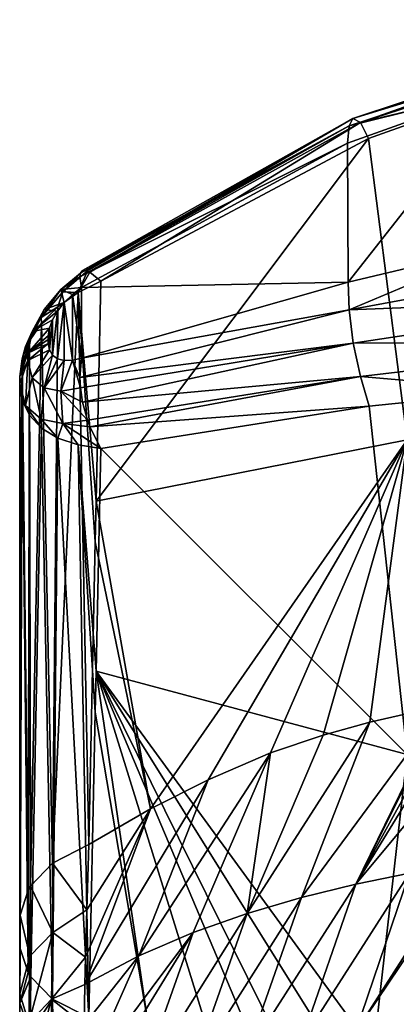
# Model space of a CAD drawing. Header units: millimetres. Extents: x -151 to 151, y -40 to 44.
# Tile 100 of 124: x 104.65 to 110.96, y 26.34 to 42.82. Entities that reach past the tile are written whole.
import ezdxf

# ---------------------------------------------------------------- set-up
doc = ezdxf.new("R2010")
doc.units = ezdxf.units.MM
doc.header["$LTSCALE"] = 45.597872
for name, color, linetype in [('150', 7, 'CONTINUOUS'), ('160', 7, 'CONTINUOUS'), ('161', 7, 'CONTINUOUS'), ('162', 7, 'CONTINUOUS'), ('163', 7, 'CONTINUOUS'), ('164', 7, 'CONTINUOUS'), ('244', 7, 'CONTINUOUS'), ('245', 7, 'CONTINUOUS'), ('246', 7, 'CONTINUOUS'), ('247', 7, 'CONTINUOUS'), ('248', 7, 'CONTINUOUS'), ('30', 7, 'CONTINUOUS'), ('31', 7, 'CONTINUOUS'), ('32', 7, 'CONTINUOUS')]:
    doc.layers.add(name, color=color, linetype=linetype)

msp = doc.modelspace()

# ---------------------------------------------------------------- linework, layer by layer
at = {"layer": '150', "color": 7, "linetype": 'CONTINUOUS', "true_color": 0xa2afbf}
for points in [[(110.142, 40.75, 38.422), (110.153, 38.428, 40.752), (112.704, 41.667, 39.029), (110.142, 40.75, 38.422)], [(110.153, 38.428, 40.752), (112.718, 39.036, 41.668), (112.704, 41.667, 39.029), (110.153, 38.428, 40.752)], [(105.686, 38.338, 37.151), (110.153, 38.428, 40.752), (110.142, 40.75, 38.422), (105.686, 38.338, 37.151)], [(105.686, 37.152, 38.337), (110.153, 38.428, 40.752), (105.686, 38.338, 37.151), (105.686, 37.152, 38.337)], [(105.535, 38.22, 37.117), (105.686, 37.152, 38.337), (105.686, 38.338, 37.151), (105.535, 38.22, 37.117)], [(105.284, 37.942, 37.144), (105.285, 37.144, 37.942), (105.398, 38.085, 37.115), (105.284, 37.942, 37.144)], [(105.285, 37.144, 37.942), (105.398, 37.115, 38.085), (105.398, 38.085, 37.115), (105.285, 37.144, 37.942)], [(105.398, 38.085, 37.115), (105.535, 37.118, 38.219), (105.535, 38.22, 37.117), (105.398, 38.085, 37.115)], [(105.398, 37.115, 38.085), (105.535, 37.118, 38.219), (105.398, 38.085, 37.115), (105.398, 37.115, 38.085)], [(105.535, 37.118, 38.219), (105.686, 37.152, 38.337), (105.535, 38.22, 37.117), (105.535, 37.118, 38.219)], [(105.199, 37.796, 37.204), (105.2, 37.204, 37.796), (105.284, 37.942, 37.144), (105.199, 37.796, 37.204)], [(105.2, 37.204, 37.796), (105.285, 37.144, 37.942), (105.284, 37.942, 37.144), (105.2, 37.204, 37.796)], [(105.147, 37.291, 37.657), (105.2, 37.204, 37.796), (105.199, 37.796, 37.204), (105.147, 37.291, 37.657)], [(105.147, 37.657, 37.291), (105.147, 37.291, 37.657), (105.199, 37.796, 37.204), (105.147, 37.657, 37.291)], [(105.129, 37.464, 37.467), (105.147, 37.291, 37.657), (105.147, 37.657, 37.291), (105.129, 37.464, 37.467)], [(105.129, 37.529, 37.402), (105.129, 37.464, 37.467), (105.147, 37.657, 37.291), (105.129, 37.529, 37.402)], [(105.129, 37.402, 37.529), (105.147, 37.291, 37.657), (105.129, 37.464, 37.467), (105.129, 37.402, 37.529)]]:
    msp.add_3dface(points, dxfattribs=at)
at = {"layer": '160', "color": 7, "linetype": 'CONTINUOUS', "true_color": 0xa2afbf}
for points in [[(104.65, 36.848, 36.726), (104.65, 32.615, 32.387), (104.65, 36.786, 36.788), (104.65, 36.848, 36.726)], [(104.65, 36.786, 36.788), (104.65, 32.615, 32.387), (104.65, 36.726, 36.848), (104.65, 36.786, 36.788)], [(104.65, 36.726, 36.848), (104.65, 32.615, 32.387), (104.65, 32.391, 32.619), (104.65, 36.726, 36.848)], [(104.65, 32.615, 32.387), (104.65, 27.719, 27.378), (104.65, 32.391, 32.619), (104.65, 32.615, 32.387)], [(104.65, 32.391, 32.619), (104.65, 27.719, 27.378), (104.65, 27.388, 27.728), (104.65, 32.391, 32.619)], [(104.65, 27.719, 27.378), (104.65, 26.54, 26.152), (104.65, 27.388, 27.728), (104.65, 27.719, 27.378)], [(104.65, 27.388, 27.728), (104.65, 26.54, 26.152), (104.65, 26.37, 26.745), (104.65, 27.388, 27.728)], [(104.65, 26.54, 26.152), (104.65, 25.682, 25.195), (104.65, 26.37, 26.745), (104.65, 26.54, 26.152)], [(104.65, 26.37, 26.745), (104.65, 25.682, 25.195), (104.65, 25.354, 25.82), (104.65, 26.37, 26.745)]]:
    msp.add_3dface(points, dxfattribs=at)
at = {"layer": '161', "color": 7, "linetype": 'CONTINUOUS', "true_color": 0xa2afbf}
for points in [[(106.012, 38.442, 35.646), (105.93, 34.76, 31.913), (105.628, 38.251, 35.702), (106.012, 38.442, 35.646)], [(105.81, 29.016, 26.109), (105.198, 28.702, 26.417), (105.628, 38.251, 35.702), (105.81, 29.016, 26.109)], [(105.628, 38.251, 35.702), (105.198, 28.702, 26.417), (105.292, 38.012, 35.817), (105.628, 38.251, 35.702)], [(105.93, 34.76, 31.913), (105.915, 34.082, 31.228), (105.628, 38.251, 35.702), (105.93, 34.76, 31.913)], [(105.915, 34.082, 31.228), (105.81, 29.016, 26.109), (105.628, 38.251, 35.702), (105.915, 34.082, 31.228)], [(105.292, 38.012, 35.817), (105.198, 28.702, 26.417), (105.017, 37.739, 35.985), (105.292, 38.012, 35.817)], [(105.017, 37.739, 35.985), (104.834, 28.317, 26.793), (104.815, 37.445, 36.199), (105.017, 37.739, 35.985)], [(105.198, 28.702, 26.417), (104.834, 28.317, 26.793), (105.017, 37.739, 35.985), (105.198, 28.702, 26.417)], [(104.815, 37.445, 36.199), (104.792, 28.248, 26.861), (104.692, 37.144, 36.449), (104.815, 37.445, 36.199)], [(104.834, 28.317, 26.793), (104.792, 28.248, 26.861), (104.815, 37.445, 36.199), (104.834, 28.317, 26.793)], [(104.65, 27.719, 27.378), (104.65, 32.615, 32.387), (104.692, 37.144, 36.449), (104.65, 27.719, 27.378)], [(104.656, 27.831, 27.268), (104.65, 27.719, 27.378), (104.692, 37.144, 36.449), (104.656, 27.831, 27.268)], [(104.65, 32.615, 32.387), (104.65, 36.848, 36.726), (104.692, 37.144, 36.449), (104.65, 32.615, 32.387)], [(104.792, 28.248, 26.861), (104.656, 27.831, 27.268), (104.692, 37.144, 36.449), (104.792, 28.248, 26.861)]]:
    msp.add_3dface(points, dxfattribs=at)
at = {"layer": '162', "color": 7, "linetype": 'CONTINUOUS', "true_color": 0xa2afbf}
for points in [[(105.81, 29.016, 26.109), (105.777, 27.922, 24.996), (105.198, 28.702, 26.417), (105.81, 29.016, 26.109)], [(104.834, 28.317, 26.793), (105.198, 28.702, 26.417), (105.208, 27.542, 25.195), (104.834, 28.317, 26.793)], [(105.198, 28.702, 26.417), (105.777, 27.922, 24.996), (105.208, 27.542, 25.195), (105.198, 28.702, 26.417)], [(104.656, 27.831, 27.268), (104.792, 28.248, 26.861), (104.818, 27.144, 25.623), (104.656, 27.831, 27.268)], [(104.792, 28.248, 26.861), (104.834, 28.317, 26.793), (104.818, 27.144, 25.623), (104.792, 28.248, 26.861)], [(104.834, 28.317, 26.793), (105.208, 27.542, 25.195), (104.818, 27.144, 25.623), (104.834, 28.317, 26.793)], [(105.777, 27.922, 24.996), (105.751, 27.129, 24.138), (105.208, 27.542, 25.195), (105.777, 27.922, 24.996)], [(104.65, 27.719, 27.378), (104.656, 27.831, 27.268), (104.653, 26.517, 25.959), (104.65, 27.719, 27.378)], [(104.65, 26.54, 26.152), (104.65, 27.719, 27.378), (104.653, 26.517, 25.959), (104.65, 26.54, 26.152)], [(104.656, 27.831, 27.268), (104.818, 27.144, 25.623), (104.653, 26.517, 25.959), (104.656, 27.831, 27.268)], [(105.208, 27.542, 25.195), (105.182, 26.425, 23.97), (104.803, 26.024, 24.41), (105.208, 27.542, 25.195)], [(104.818, 27.144, 25.623), (105.208, 27.542, 25.195), (104.803, 26.024, 24.41), (104.818, 27.144, 25.623)], [(105.208, 27.542, 25.195), (105.751, 27.129, 24.138), (105.182, 26.425, 23.97), (105.208, 27.542, 25.195)], [(104.818, 27.144, 25.623), (104.803, 26.024, 24.41), (104.653, 26.517, 25.959), (104.818, 27.144, 25.623)], [(105.751, 27.129, 24.138), (105.739, 26.67, 23.603), (105.182, 26.425, 23.97), (105.751, 27.129, 24.138)], [(104.65, 25.682, 25.195), (104.65, 26.54, 26.152), (104.653, 26.517, 25.959), (104.65, 25.682, 25.195)], [(105.739, 26.67, 23.603), (105.73, 25.995, 22.745), (105.182, 26.425, 23.97), (105.739, 26.67, 23.603)], [(104.65, 25.682, 25.195), (104.653, 26.517, 25.959), (104.651, 25.26, 24.57), (104.65, 25.682, 25.195)], [(104.653, 26.517, 25.959), (104.803, 26.024, 24.41), (104.651, 25.26, 24.57), (104.653, 26.517, 25.959)], [(105.182, 26.425, 23.97), (105.174, 25.413, 22.669), (104.798, 25.002, 23.115), (105.182, 26.425, 23.97)], [(104.803, 26.024, 24.41), (105.182, 26.425, 23.97), (104.798, 25.002, 23.115), (104.803, 26.024, 24.41)], [(105.182, 26.425, 23.97), (105.73, 25.995, 22.745), (105.174, 25.413, 22.669), (105.182, 26.425, 23.97)]]:
    msp.add_3dface(points, dxfattribs=at)
at = {"layer": '163', "color": 7, "linetype": 'CONTINUOUS', "true_color": 0xa2afbf}
for points in [[(104.65, 27.388, 27.728), (104.65, 26.37, 26.745), (104.657, 27.273, 27.846), (104.65, 27.388, 27.728)], [(104.657, 27.273, 27.846), (104.65, 26.37, 26.745), (104.655, 26.361, 26.924), (104.657, 27.273, 27.846)], [(104.657, 27.273, 27.846), (104.655, 26.361, 26.924), (104.792, 26.87, 28.257), (104.657, 27.273, 27.846)], [(104.792, 26.87, 28.257), (104.655, 26.361, 26.924), (104.835, 26.8, 28.329), (104.792, 26.87, 28.257)], [(104.835, 26.8, 28.329), (104.655, 26.361, 26.924), (104.823, 25.865, 27.388), (104.835, 26.8, 28.329)], [(104.835, 26.8, 28.329), (104.823, 25.865, 27.388), (105.198, 26.426, 28.711), (104.835, 26.8, 28.329)], [(104.65, 26.37, 26.745), (104.65, 25.354, 25.82), (104.653, 25.42, 26.017), (104.65, 26.37, 26.745)], [(104.655, 26.361, 26.924), (104.65, 26.37, 26.745), (104.653, 25.42, 26.017), (104.655, 26.361, 26.924)], [(104.823, 25.865, 27.388), (105.215, 25.443, 27.785), (105.198, 26.426, 28.711), (104.823, 25.865, 27.388)], [(105.215, 25.443, 27.785), (105.81, 26.119, 29.026), (105.198, 26.426, 28.711), (105.215, 25.443, 27.785)], [(104.655, 26.361, 26.924), (104.653, 25.42, 26.017), (104.823, 25.865, 27.388), (104.655, 26.361, 26.924)]]:
    msp.add_3dface(points, dxfattribs=at)
at = {"layer": '164', "color": 7, "linetype": 'CONTINUOUS', "true_color": 0xa2afbf}
for points in [[(104.65, 36.726, 36.848), (104.65, 32.391, 32.619), (104.657, 27.273, 27.846), (104.65, 36.726, 36.848)], [(104.65, 36.726, 36.848), (104.657, 27.273, 27.846), (104.692, 36.449, 37.144), (104.65, 36.726, 36.848)], [(104.657, 27.273, 27.846), (104.792, 26.87, 28.257), (104.692, 36.449, 37.144), (104.657, 27.273, 27.846)], [(104.692, 36.449, 37.144), (104.792, 26.87, 28.257), (104.815, 36.199, 37.445), (104.692, 36.449, 37.144)], [(104.792, 26.87, 28.257), (104.835, 26.8, 28.329), (104.815, 36.199, 37.445), (104.792, 26.87, 28.257)], [(104.815, 36.199, 37.445), (104.835, 26.8, 28.329), (105.017, 35.985, 37.739), (104.815, 36.199, 37.445)], [(104.835, 26.8, 28.329), (105.198, 26.426, 28.711), (105.017, 35.985, 37.739), (104.835, 26.8, 28.329)], [(105.017, 35.985, 37.739), (105.198, 26.426, 28.711), (105.292, 35.816, 38.011), (105.017, 35.985, 37.739)], [(105.198, 26.426, 28.711), (105.81, 26.119, 29.026), (105.292, 35.816, 38.011), (105.198, 26.426, 28.711)], [(105.292, 35.816, 38.011), (105.81, 26.119, 29.026), (105.628, 35.701, 38.25), (105.292, 35.816, 38.011)], [(105.81, 26.119, 29.026), (105.915, 31.231, 34.086), (105.628, 35.701, 38.25), (105.81, 26.119, 29.026)], [(105.915, 31.231, 34.086), (105.93, 31.913, 34.76), (105.628, 35.701, 38.25), (105.915, 31.231, 34.086)], [(105.93, 31.913, 34.76), (106.012, 35.645, 38.441), (105.628, 35.701, 38.25), (105.93, 31.913, 34.76)], [(104.65, 32.391, 32.619), (104.65, 27.388, 27.728), (104.657, 27.273, 27.846), (104.65, 32.391, 32.619)]]:
    msp.add_3dface(points, dxfattribs=at)
at = {"layer": '244', "color": 7, "linetype": 'CONTINUOUS', "true_color": 0xa2afbf}
for points in [[(115.224, 42.819, 38.161), (110.359, 41.097, 36.847), (110.234, 41.165, 37.404), (115.224, 42.819, 38.161)], [(115.224, 42.819, 38.161), (110.234, 41.165, 37.404), (115.161, 42.673, 38.883), (115.224, 42.819, 38.161)], [(115.325, 42.71, 37.435), (110.359, 41.097, 36.847), (115.224, 42.819, 38.161), (115.325, 42.71, 37.435)], [(115.325, 42.71, 37.435), (113.047, 41.74, 36.616), (110.359, 41.097, 36.847), (115.325, 42.71, 37.435)], [(112.704, 41.667, 39.029), (115.161, 42.673, 38.883), (110.172, 41.043, 37.962), (112.704, 41.667, 39.029)], [(115.161, 42.673, 38.883), (110.234, 41.165, 37.404), (110.172, 41.043, 37.962), (115.161, 42.673, 38.883)], [(113.047, 41.74, 36.616), (110.494, 40.831, 36.355), (110.359, 41.097, 36.847), (113.047, 41.74, 36.616)], [(110.142, 40.75, 38.422), (112.704, 41.667, 39.029), (110.172, 41.043, 37.962), (110.142, 40.75, 38.422)], [(110.142, 40.75, 38.422), (110.172, 41.043, 37.962), (105.66, 38.518, 36.831), (110.142, 40.75, 38.422)], [(105.66, 38.518, 36.831), (110.172, 41.043, 37.962), (105.669, 38.577, 36.656), (105.66, 38.518, 36.831)], [(110.172, 41.043, 37.962), (105.705, 38.62, 36.415), (105.669, 38.577, 36.656), (110.172, 41.043, 37.962)], [(105.705, 38.62, 36.415), (110.234, 41.165, 37.404), (105.785, 38.615, 36.117), (105.705, 38.62, 36.415)], [(110.234, 41.165, 37.404), (105.705, 38.62, 36.415), (110.172, 41.043, 37.962), (110.234, 41.165, 37.404)], [(110.234, 41.165, 37.404), (105.827, 38.594, 36.003), (105.785, 38.615, 36.117), (110.234, 41.165, 37.404)], [(110.359, 41.097, 36.847), (105.827, 38.594, 36.003), (110.234, 41.165, 37.404), (110.359, 41.097, 36.847)], [(110.359, 41.097, 36.847), (106.012, 38.442, 35.646), (105.827, 38.594, 36.003), (110.359, 41.097, 36.847)], [(110.494, 40.831, 36.355), (106.012, 38.442, 35.646), (110.359, 41.097, 36.847), (110.494, 40.831, 36.355)], [(105.686, 38.338, 37.151), (110.142, 40.75, 38.422), (105.66, 38.518, 36.831), (105.686, 38.338, 37.151)]]:
    msp.add_3dface(points, dxfattribs=at)
at = {"layer": '245', "color": 7, "linetype": 'CONTINUOUS', "true_color": 0xa2afbf}
for points in [[(105.66, 38.518, 36.831), (105.669, 38.577, 36.656), (105.341, 38.304, 36.603), (105.66, 38.518, 36.831)], [(105.669, 38.577, 36.656), (105.371, 38.266, 36.06), (105.341, 38.304, 36.603), (105.669, 38.577, 36.656)], [(105.705, 38.62, 36.415), (105.785, 38.615, 36.117), (105.371, 38.266, 36.06), (105.705, 38.62, 36.415)], [(105.669, 38.577, 36.656), (105.705, 38.62, 36.415), (105.371, 38.266, 36.06), (105.669, 38.577, 36.656)], [(105.785, 38.615, 36.117), (105.628, 38.251, 35.702), (105.371, 38.266, 36.06), (105.785, 38.615, 36.117)], [(105.827, 38.594, 36.003), (105.628, 38.251, 35.702), (105.785, 38.615, 36.117), (105.827, 38.594, 36.003)], [(106.012, 38.442, 35.646), (105.628, 38.251, 35.702), (105.827, 38.594, 36.003), (106.012, 38.442, 35.646)], [(105.686, 38.338, 37.151), (105.66, 38.518, 36.831), (105.341, 38.304, 36.603), (105.686, 38.338, 37.151)], [(105.371, 38.266, 36.06), (105.009, 37.836, 36.134), (105.341, 38.304, 36.603), (105.371, 38.266, 36.06)], [(105.341, 38.304, 36.603), (105.009, 37.836, 36.134), (105.058, 37.97, 36.655), (105.341, 38.304, 36.603)], [(105.371, 38.266, 36.06), (105.292, 38.012, 35.817), (105.009, 37.836, 36.134), (105.371, 38.266, 36.06)], [(105.398, 38.085, 37.115), (105.341, 38.304, 36.603), (105.058, 37.97, 36.655), (105.398, 38.085, 37.115)], [(105.628, 38.251, 35.702), (105.292, 38.012, 35.817), (105.371, 38.266, 36.06), (105.628, 38.251, 35.702)], [(105.535, 38.22, 37.117), (105.686, 38.338, 37.151), (105.341, 38.304, 36.603), (105.535, 38.22, 37.117)], [(105.398, 38.085, 37.115), (105.535, 38.22, 37.117), (105.341, 38.304, 36.603), (105.398, 38.085, 37.115)], [(105.284, 37.942, 37.144), (105.398, 38.085, 37.115), (105.058, 37.97, 36.655), (105.284, 37.942, 37.144)], [(105.009, 37.836, 36.134), (104.748, 37.35, 36.363), (105.058, 37.97, 36.655), (105.009, 37.836, 36.134)], [(105.058, 37.97, 36.655), (104.748, 37.35, 36.363), (104.858, 37.599, 36.826), (105.058, 37.97, 36.655)], [(105.284, 37.942, 37.144), (105.058, 37.97, 36.655), (104.858, 37.599, 36.826), (105.284, 37.942, 37.144)], [(105.199, 37.796, 37.204), (105.284, 37.942, 37.144), (104.858, 37.599, 36.826), (105.199, 37.796, 37.204)], [(105.292, 38.012, 35.817), (105.017, 37.739, 35.985), (105.009, 37.836, 36.134), (105.292, 38.012, 35.817)], [(105.009, 37.836, 36.134), (104.815, 37.445, 36.199), (104.748, 37.35, 36.363), (105.009, 37.836, 36.134)], [(105.017, 37.739, 35.985), (104.815, 37.445, 36.199), (105.009, 37.836, 36.134), (105.017, 37.739, 35.985)], [(105.147, 37.657, 37.291), (105.199, 37.796, 37.204), (104.858, 37.599, 36.826), (105.147, 37.657, 37.291)], [(104.748, 37.35, 36.363), (104.65, 36.848, 36.726), (104.858, 37.599, 36.826), (104.748, 37.35, 36.363)], [(104.858, 37.599, 36.826), (104.65, 36.848, 36.726), (104.784, 37.239, 37.114), (104.858, 37.599, 36.826)], [(105.129, 37.529, 37.402), (105.147, 37.657, 37.291), (104.784, 37.239, 37.114), (105.129, 37.529, 37.402)], [(105.147, 37.657, 37.291), (104.858, 37.599, 36.826), (104.784, 37.239, 37.114), (105.147, 37.657, 37.291)], [(104.815, 37.445, 36.199), (104.692, 37.144, 36.449), (104.748, 37.35, 36.363), (104.815, 37.445, 36.199)], [(104.692, 37.144, 36.449), (104.65, 36.848, 36.726), (104.748, 37.35, 36.363), (104.692, 37.144, 36.449)]]:
    msp.add_3dface(points, dxfattribs=at)
at = {"layer": '246', "color": 7, "linetype": 'CONTINUOUS', "true_color": 0xa2afbf}
for points in [[(105.129, 37.464, 37.467), (105.129, 37.529, 37.402), (104.784, 37.239, 37.114), (105.129, 37.464, 37.467)], [(105.129, 37.402, 37.529), (105.129, 37.464, 37.467), (104.784, 37.239, 37.114), (105.129, 37.402, 37.529)], [(105.129, 37.402, 37.529), (104.784, 37.239, 37.114), (104.784, 37.114, 37.239), (105.129, 37.402, 37.529)], [(104.784, 37.239, 37.114), (104.65, 36.848, 36.726), (104.784, 37.114, 37.239), (104.784, 37.239, 37.114)], [(104.784, 37.114, 37.239), (104.65, 36.848, 36.726), (104.65, 36.726, 36.848), (104.784, 37.114, 37.239)], [(104.65, 36.848, 36.726), (104.65, 36.786, 36.788), (104.65, 36.726, 36.848), (104.65, 36.848, 36.726)]]:
    msp.add_3dface(points, dxfattribs=at)
at = {"layer": '247', "color": 7, "linetype": 'CONTINUOUS', "true_color": 0xa2afbf}
for points in [[(105.147, 37.291, 37.657), (105.129, 37.402, 37.529), (104.784, 37.114, 37.239), (105.147, 37.291, 37.657)], [(105.147, 37.291, 37.657), (104.784, 37.114, 37.239), (104.858, 36.826, 37.599), (105.147, 37.291, 37.657)], [(105.2, 37.204, 37.796), (105.147, 37.291, 37.657), (104.858, 36.826, 37.599), (105.2, 37.204, 37.796)], [(104.784, 37.114, 37.239), (104.65, 36.726, 36.848), (104.748, 36.363, 37.349), (104.784, 37.114, 37.239)], [(104.784, 37.114, 37.239), (104.748, 36.363, 37.349), (104.858, 36.826, 37.599), (104.784, 37.114, 37.239)], [(105.2, 37.204, 37.796), (104.858, 36.826, 37.599), (105.059, 36.655, 37.97), (105.2, 37.204, 37.796)], [(105.285, 37.144, 37.942), (105.2, 37.204, 37.796), (105.059, 36.655, 37.97), (105.285, 37.144, 37.942)], [(105.398, 37.115, 38.085), (105.285, 37.144, 37.942), (105.059, 36.655, 37.97), (105.398, 37.115, 38.085)], [(105.398, 37.115, 38.085), (105.059, 36.655, 37.97), (105.341, 36.603, 38.304), (105.398, 37.115, 38.085)], [(105.535, 37.118, 38.219), (105.398, 37.115, 38.085), (105.341, 36.603, 38.304), (105.535, 37.118, 38.219)], [(105.535, 37.118, 38.219), (105.341, 36.603, 38.304), (105.669, 36.656, 38.576), (105.535, 37.118, 38.219)], [(105.686, 37.152, 38.337), (105.535, 37.118, 38.219), (105.659, 36.832, 38.517), (105.686, 37.152, 38.337)], [(105.535, 37.118, 38.219), (105.669, 36.656, 38.576), (105.659, 36.832, 38.517), (105.535, 37.118, 38.219)], [(104.748, 36.363, 37.349), (105.009, 36.133, 37.836), (104.858, 36.826, 37.599), (104.748, 36.363, 37.349)], [(104.858, 36.826, 37.599), (105.009, 36.133, 37.836), (105.059, 36.655, 37.97), (104.858, 36.826, 37.599)], [(104.65, 36.726, 36.848), (104.692, 36.449, 37.144), (104.748, 36.363, 37.349), (104.65, 36.726, 36.848)], [(105.009, 36.133, 37.836), (105.371, 36.059, 38.266), (105.059, 36.655, 37.97), (105.009, 36.133, 37.836)], [(105.059, 36.655, 37.97), (105.371, 36.059, 38.266), (105.341, 36.603, 38.304), (105.059, 36.655, 37.97)], [(105.669, 36.656, 38.576), (105.341, 36.603, 38.304), (105.705, 36.415, 38.62), (105.669, 36.656, 38.576)], [(105.371, 36.059, 38.266), (105.785, 36.117, 38.614), (105.341, 36.603, 38.304), (105.371, 36.059, 38.266)], [(105.341, 36.603, 38.304), (105.785, 36.117, 38.614), (105.705, 36.415, 38.62), (105.341, 36.603, 38.304)], [(104.692, 36.449, 37.144), (104.815, 36.199, 37.445), (104.748, 36.363, 37.349), (104.692, 36.449, 37.144)], [(104.815, 36.199, 37.445), (105.017, 35.985, 37.739), (104.748, 36.363, 37.349), (104.815, 36.199, 37.445)], [(104.748, 36.363, 37.349), (105.017, 35.985, 37.739), (105.009, 36.133, 37.836), (104.748, 36.363, 37.349)], [(105.017, 35.985, 37.739), (105.292, 35.816, 38.011), (105.009, 36.133, 37.836), (105.017, 35.985, 37.739)], [(105.009, 36.133, 37.836), (105.292, 35.816, 38.011), (105.371, 36.059, 38.266), (105.009, 36.133, 37.836)], [(105.785, 36.117, 38.614), (105.371, 36.059, 38.266), (105.828, 36.003, 38.593), (105.785, 36.117, 38.614)], [(105.292, 35.816, 38.011), (105.628, 35.701, 38.25), (105.371, 36.059, 38.266), (105.292, 35.816, 38.011)], [(105.628, 35.701, 38.25), (106.012, 35.645, 38.441), (105.371, 36.059, 38.266), (105.628, 35.701, 38.25)], [(105.371, 36.059, 38.266), (106.012, 35.645, 38.441), (105.828, 36.003, 38.593), (105.371, 36.059, 38.266)]]:
    msp.add_3dface(points, dxfattribs=at)
at = {"layer": '248', "color": 7, "linetype": 'CONTINUOUS', "true_color": 0xa2afbf}
for points in [[(112.718, 39.036, 41.668), (110.153, 38.428, 40.752), (110.172, 37.964, 41.041), (112.718, 39.036, 41.668)], [(112.718, 39.036, 41.668), (110.172, 37.964, 41.041), (115.161, 38.885, 42.671), (112.718, 39.036, 41.668)], [(110.172, 37.964, 41.041), (115.224, 38.161, 42.818), (115.161, 38.885, 42.671), (110.172, 37.964, 41.041)], [(110.153, 38.428, 40.752), (105.686, 37.152, 38.337), (110.172, 37.964, 41.041), (110.153, 38.428, 40.752)], [(110.235, 37.404, 41.164), (115.224, 38.161, 42.818), (110.172, 37.964, 41.041), (110.235, 37.404, 41.164)], [(110.235, 37.404, 41.164), (115.325, 37.434, 42.709), (115.224, 38.161, 42.818), (110.235, 37.404, 41.164)], [(105.686, 37.152, 38.337), (105.659, 36.832, 38.517), (110.172, 37.964, 41.041), (105.686, 37.152, 38.337)], [(105.659, 36.832, 38.517), (110.235, 37.404, 41.164), (110.172, 37.964, 41.041), (105.659, 36.832, 38.517)], [(110.359, 36.845, 41.095), (115.325, 37.434, 42.709), (110.235, 37.404, 41.164), (110.359, 36.845, 41.095)], [(110.359, 36.845, 41.095), (113.061, 36.614, 41.741), (115.325, 37.434, 42.709), (110.359, 36.845, 41.095)], [(105.659, 36.832, 38.517), (105.669, 36.656, 38.576), (110.235, 37.404, 41.164), (105.659, 36.832, 38.517)], [(105.669, 36.656, 38.576), (105.705, 36.415, 38.62), (110.235, 37.404, 41.164), (105.669, 36.656, 38.576)], [(105.705, 36.415, 38.62), (110.359, 36.845, 41.095), (110.235, 37.404, 41.164), (105.705, 36.415, 38.62)], [(105.705, 36.415, 38.62), (105.785, 36.117, 38.614), (110.359, 36.845, 41.095), (105.705, 36.415, 38.62)], [(105.785, 36.117, 38.614), (105.828, 36.003, 38.593), (110.359, 36.845, 41.095), (105.785, 36.117, 38.614)], [(105.828, 36.003, 38.593), (110.506, 36.353, 40.833), (110.359, 36.845, 41.095), (105.828, 36.003, 38.593)], [(110.506, 36.353, 40.833), (113.061, 36.614, 41.741), (110.359, 36.845, 41.095), (110.506, 36.353, 40.833)], [(106.012, 35.645, 38.441), (110.506, 36.353, 40.833), (105.828, 36.003, 38.593), (106.012, 35.645, 38.441)]]:
    msp.add_3dface(points, dxfattribs=at)
at = {"layer": '30', "color": 7, "linetype": 'CONTINUOUS', "true_color": 0xa2afbf}
for points in [[(113.047, 41.74, 36.616), (111.141, 35.788, 30.52), (110.494, 40.831, 36.355), (113.047, 41.74, 36.616)], [(111.141, 35.788, 30.52), (105.93, 34.76, 31.913), (110.494, 40.831, 36.355), (111.141, 35.788, 30.52)], [(110.494, 40.831, 36.355), (105.93, 34.76, 31.913), (106.012, 38.442, 35.646), (110.494, 40.831, 36.355)], [(105.93, 34.76, 31.913), (111.141, 35.788, 30.52), (106.841, 29.614, 26.064), (105.93, 34.76, 31.913)], [(106.841, 29.614, 26.064), (111.141, 35.788, 30.52), (107.806, 30.099, 25.989), (106.841, 29.614, 26.064)], [(107.806, 30.099, 25.989), (111.141, 35.788, 30.52), (108.853, 30.548, 25.874), (107.806, 30.099, 25.989)], [(108.853, 30.548, 25.874), (111.141, 35.788, 30.52), (109.736, 30.843, 25.723), (108.853, 30.548, 25.874)], [(109.736, 30.843, 25.723), (111.141, 35.788, 30.52), (110.517, 31.062, 25.572), (109.736, 30.843, 25.723)], [(110.517, 31.062, 25.572), (111.141, 35.788, 30.52), (111.747, 31.339, 25.307), (110.517, 31.062, 25.572)], [(105.93, 34.76, 31.913), (106.841, 29.614, 26.064), (105.915, 34.082, 31.228), (105.93, 34.76, 31.913)], [(105.81, 29.016, 26.109), (105.915, 34.082, 31.228), (106.841, 29.614, 26.064), (105.81, 29.016, 26.109)]]:
    msp.add_3dface(points, dxfattribs=at)
at = {"layer": '31', "color": 7, "linetype": 'CONTINUOUS', "true_color": 0xa2afbf}
for points in [[(110.517, 31.062, 25.572), (111.747, 31.339, 25.307), (109.372, 28.128, 22.849), (110.517, 31.062, 25.572)], [(109.372, 28.128, 22.849), (111.747, 31.339, 25.307), (110.28, 28.352, 22.6), (109.372, 28.128, 22.849)], [(111.747, 31.339, 25.307), (111.745, 31.268, 25.228), (110.28, 28.352, 22.6), (111.747, 31.339, 25.307)], [(111.745, 31.268, 25.228), (111.74, 30.988, 24.916), (110.28, 28.352, 22.6), (111.745, 31.268, 25.228)], [(109.736, 30.843, 25.723), (110.517, 31.062, 25.572), (108.463, 27.861, 23.087), (109.736, 30.843, 25.723)], [(108.463, 27.861, 23.087), (110.517, 31.062, 25.572), (109.372, 28.128, 22.849), (108.463, 27.861, 23.087)], [(111.74, 30.988, 24.916), (111.735, 30.714, 24.611), (110.28, 28.352, 22.6), (111.74, 30.988, 24.916)], [(108.853, 30.548, 25.874), (109.736, 30.843, 25.723), (108.463, 27.861, 23.087), (108.853, 30.548, 25.874)], [(111.735, 30.714, 24.611), (111.75, 30.116, 23.928), (110.28, 28.352, 22.6), (111.735, 30.714, 24.611)], [(107.806, 30.099, 25.989), (108.853, 30.548, 25.874), (106.648, 27.149, 23.479), (107.806, 30.099, 25.989)], [(106.648, 27.149, 23.479), (108.853, 30.548, 25.874), (107.554, 27.542, 23.305), (106.648, 27.149, 23.479)], [(107.554, 27.542, 23.305), (108.853, 30.548, 25.874), (108.463, 27.861, 23.087), (107.554, 27.542, 23.305)], [(106.841, 29.614, 26.064), (107.806, 30.099, 25.989), (105.739, 26.67, 23.603), (106.841, 29.614, 26.064)], [(105.739, 26.67, 23.603), (107.806, 30.099, 25.989), (106.648, 27.149, 23.479), (105.739, 26.67, 23.603)], [(110.28, 28.352, 22.6), (111.75, 30.116, 23.928), (111.183, 28.536, 22.345), (110.28, 28.352, 22.6)], [(105.751, 27.129, 24.138), (106.841, 29.614, 26.064), (105.739, 26.67, 23.603), (105.751, 27.129, 24.138)], [(105.777, 27.922, 24.996), (106.841, 29.614, 26.064), (105.751, 27.129, 24.138), (105.777, 27.922, 24.996)], [(105.81, 29.016, 26.109), (106.841, 29.614, 26.064), (105.777, 27.922, 24.996), (105.81, 29.016, 26.109)], [(111.183, 28.536, 22.345), (112.079, 28.684, 22.083), (110.277, 25.876, 19.222), (111.183, 28.536, 22.345)], [(112.079, 28.684, 22.083), (112.106, 28.593, 21.958), (110.277, 25.876, 19.222), (112.079, 28.684, 22.083)], [(110.28, 28.352, 22.6), (111.183, 28.536, 22.345), (109.359, 25.697, 19.514), (110.28, 28.352, 22.6)], [(109.359, 25.697, 19.514), (111.183, 28.536, 22.345), (110.277, 25.876, 19.222), (109.359, 25.697, 19.514)], [(110.277, 25.876, 19.222), (112.106, 28.593, 21.958), (111.198, 26.026, 18.93), (110.277, 25.876, 19.222)], [(109.372, 28.128, 22.849), (110.28, 28.352, 22.6), (108.446, 25.486, 19.805), (109.372, 28.128, 22.849)], [(108.446, 25.486, 19.805), (110.28, 28.352, 22.6), (109.359, 25.697, 19.514), (108.446, 25.486, 19.805)], [(108.463, 27.861, 23.087), (109.372, 28.128, 22.849), (107.54, 25.241, 20.092), (108.463, 27.861, 23.087)], [(107.54, 25.241, 20.092), (109.372, 28.128, 22.849), (108.446, 25.486, 19.805), (107.54, 25.241, 20.092)], [(107.554, 27.542, 23.305), (108.463, 27.861, 23.087), (106.643, 24.959, 20.372), (107.554, 27.542, 23.305)], [(106.643, 24.959, 20.372), (108.463, 27.861, 23.087), (107.54, 25.241, 20.092), (106.643, 24.959, 20.372)], [(106.648, 27.149, 23.479), (107.554, 27.542, 23.305), (105.74, 25.108, 21.444), (106.648, 27.149, 23.479)], [(105.74, 25.108, 21.444), (107.554, 27.542, 23.305), (105.761, 24.617, 20.612), (105.74, 25.108, 21.444)], [(105.761, 24.617, 20.612), (107.554, 27.542, 23.305), (106.643, 24.959, 20.372), (105.761, 24.617, 20.612)], [(105.739, 26.67, 23.603), (106.648, 27.149, 23.479), (105.73, 25.995, 22.745), (105.739, 26.67, 23.603)], [(105.73, 25.995, 22.745), (106.648, 27.149, 23.479), (105.74, 25.108, 21.444), (105.73, 25.995, 22.745)]]:
    msp.add_3dface(points, dxfattribs=at)
at = {"layer": '32', "color": 7, "linetype": 'CONTINUOUS', "true_color": 0xa2afbf}
for points in [[(110.506, 36.353, 40.833), (111.142, 30.52, 35.788), (113.061, 36.614, 41.741), (110.506, 36.353, 40.833)], [(106.012, 35.645, 38.441), (111.142, 30.52, 35.788), (110.506, 36.353, 40.833), (106.012, 35.645, 38.441)], [(105.93, 31.913, 34.76), (111.142, 30.52, 35.788), (106.012, 35.645, 38.441), (105.93, 31.913, 34.76)], [(105.915, 31.231, 34.086), (106.79, 26.073, 29.593), (105.93, 31.913, 34.76), (105.915, 31.231, 34.086)], [(109.817, 25.706, 30.866), (110.576, 25.556, 31.074), (105.93, 31.913, 34.76), (109.817, 25.706, 30.866)], [(105.93, 31.913, 34.76), (110.576, 25.556, 31.074), (111.142, 30.52, 35.788), (105.93, 31.913, 34.76)], [(108.927, 25.864, 30.577), (109.817, 25.706, 30.866), (105.93, 31.913, 34.76), (108.927, 25.864, 30.577)], [(108.466, 25.922, 30.392), (108.927, 25.864, 30.577), (105.93, 31.913, 34.76), (108.466, 25.922, 30.392)], [(107.771, 25.995, 30.086), (108.466, 25.922, 30.392), (105.93, 31.913, 34.76), (107.771, 25.995, 30.086)], [(106.79, 26.073, 29.593), (107.771, 25.995, 30.086), (105.93, 31.913, 34.76), (106.79, 26.073, 29.593)], [(105.81, 26.119, 29.026), (106.79, 26.073, 29.593), (105.915, 31.231, 34.086), (105.81, 26.119, 29.026)], [(110.576, 25.556, 31.074), (111.747, 25.301, 31.334), (111.142, 30.52, 35.788), (110.576, 25.556, 31.074)]]:
    msp.add_3dface(points, dxfattribs=at)

doc.saveas('drawing.dxf')
